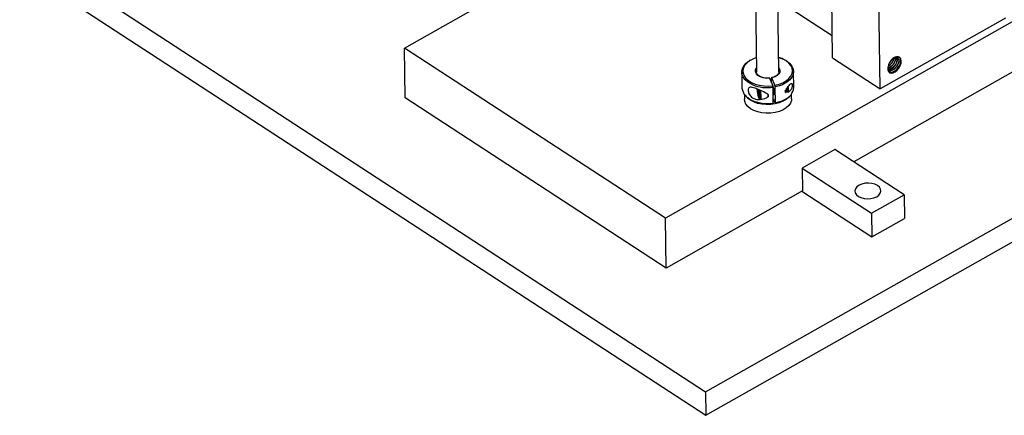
# Model space of a CAD drawing. Header units: inches. Extents: x 0.1 to 43.9, y 0.1 to 33.9.
# Tile 16 of 22: x 34.4 to 40.7, y 23.3 to 25.8. Entities that reach past the tile are written whole.
import ezdxf

# ---------------------------------------------------------------- set-up
doc = ezdxf.new("R2010")
doc.units = ezdxf.units.IN
doc.header["$MEASUREMENT"] = 0

msp = doc.modelspace()

# ---------------------------------------------------------------- linework, layer by layer
at = {"color": 7, "linetype": 'Continuous', "lineweight": 25}
for p, q in [((28.6291, 30.0376), (38.784, 23.4193)), ((28.6309, 29.8885), (38.7859, 23.2702)), ((39.5867, 25.5304), (39.5763, 26.3874)), ((39.8882, 25.3339), (39.8777, 26.191)), ((36.8805, 25.5931), (37.746, 26.0828)), ((39.0991, 26.0805), (39.1069, 25.4415)), ((39.2475, 25.4432), (39.2397, 26.0822)), ((39.242, 25.8964), (39.585, 25.6729)), ((40.6816, 25.7828), (39.8882, 25.3339)), ((40.7385, 25.7667), (38.5307, 24.5176)), ((38.5307, 24.5176), (36.8805, 25.5931)), ((36.8844, 25.2771), (36.8805, 25.5931)), ((39.5867, 25.5304), (39.8882, 25.3339)), ((39.0131, 25.4403), (39.0143, 25.3397)), ((39.3424, 25.3437), (39.3412, 25.4443)), ((40.7423, 25.4507), (39.7217, 24.8733)), ((39.1893, 25.4017), (39.209, 25.3549)), ((39.2016, 25.3724), (39.2012, 25.4024)), ((39.2226, 25.3571), (39.2029, 25.4039)), ((39.212, 25.2446), (39.2108, 25.3452)), ((39.2129, 25.3459), (39.2122, 25.3442)), ((39.2256, 25.2468), (39.2244, 25.3474)), ((38.784, 23.4193), (42.0957, 25.2928)), ((39.0295, 25.2988), (39.0298, 25.2691)), ((39.1157, 25.3325), (39.113, 25.3232)), ((39.1193, 25.3242), (39.113, 25.3232)), ((39.113, 25.3232), (39.1161, 25.2999)), ((39.1216, 25.3187), (39.1157, 25.3325)), ((39.1239, 25.3012), (39.1161, 25.2999)), ((39.1161, 25.2999), (39.122, 25.286)), ((39.1247, 25.2954), (39.1216, 25.3187)), ((39.122, 25.286), (39.1247, 25.2954)), ((39.1796, 25.2858), (39.1794, 25.2993)), ((39.2113, 25.3038), (39.2121, 25.3061)), ((39.2989, 25.3128), (39.3014, 25.3164)), ((39.3047, 25.321), (39.308, 25.3259)), ((39.3287, 25.2727), (39.3283, 25.3024)), ((38.5345, 24.2016), (36.8844, 25.2771)), ((39.0319, 25.2547), (39.0298, 25.2691)), ((39.1234, 25.2726), (39.1285, 25.2687)), ((39.1302, 25.2682), (39.147, 25.2709)), ((39.2134, 25.2703), (39.2116, 25.2746)), ((39.2187, 25.2578), (39.2119, 25.2566)), ((39.224, 25.2453), (39.2148, 25.267)), ((38.7859, 23.2702), (42.0975, 25.1437)), ((39.6024, 24.9514), (39.3949, 24.834)), ((40.0414, 24.665), (39.6022, 24.9512)), ((39.6024, 24.9514), (39.6024, 24.951)), ((39.3949, 24.834), (39.3967, 24.6894)), ((39.3952, 24.8341), (39.8344, 24.5479)), ((39.3967, 24.6894), (38.5345, 24.2016)), ((39.3933, 24.6875), (39.8362, 24.3988)), ((39.8344, 24.5479), (40.0414, 24.665)), ((40.0414, 24.665), (40.0432, 24.5159)), ((39.8344, 24.5479), (39.8362, 24.3988)), ((38.5345, 24.2016), (38.5307, 24.5176)), ((39.8362, 24.3988), (40.0432, 24.5159)), ((38.784, 23.4193), (38.7859, 23.2702))]:
    msp.add_line(p, q, dxfattribs=at)
at = {"color": 7, "linetype": 'Continuous', "lineweight": 25, "flags": 128}
for points in [[(39.1058, 25.5322), (39.0867, 25.5251), (39.0661, 25.5144)], [(39.2464, 25.5331), (39.2529, 25.5312), (39.278, 25.5216), (39.2998, 25.5094), (39.3175, 25.4949), (39.3306, 25.4787), (39.3386, 25.4613), (39.3412, 25.4433), (39.3384, 25.4253), (39.3303, 25.4078), (39.3171, 25.3914), (39.2992, 25.3768), (39.2773, 25.3643), (39.27, 25.361)], [(39.9484, 25.5015), (39.9408, 25.4857), (39.9367, 25.4699), (39.9366, 25.4556), (39.9404, 25.444), (39.9479, 25.4364), (39.9582, 25.4333), (39.9705, 25.4351), (39.9836, 25.4416), (39.9963, 25.4521), (40.0074, 25.4658), (40.0159, 25.4814), (40.0211, 25.4973), (40.0223, 25.5122), (40.0196, 25.5247), (40.0131, 25.5335), (40.0035, 25.538), (39.9917, 25.5376), (39.9787, 25.5324)], [(39.9369, 25.472), (39.9366, 25.4703), (39.9381, 25.4571), (39.9437, 25.4472), (39.9529, 25.4417), (39.9647, 25.4413), (39.978, 25.4462), (39.9913, 25.4558), (40.0033, 25.4693), (40.0124, 25.4849), (40.0178, 25.5012), (40.0187, 25.5162), (40.0151, 25.5282), (40.0073, 25.5358), (39.9961, 25.538), (39.9827, 25.5345), (39.9787, 25.5324), (39.9787, 25.5324)], [(39.0834, 25.36), (39.0708, 25.3657), (39.05, 25.3785), (39.0333, 25.3934), (39.0214, 25.4099), (39.0146, 25.4275), (39.0133, 25.4456), (39.0174, 25.4636), (39.0267, 25.4809), (39.0411, 25.4969), (39.0599, 25.5111), (39.0725, 25.5182)], [(39.9974, 25.5313), (40.0029, 25.5258), (40.0056, 25.5148), (40.004, 25.5012), (39.998, 25.4861), (39.9886, 25.4722), (39.9765, 25.4605), (39.9635, 25.4531), (39.9508, 25.4506), (39.9401, 25.4535), (39.9401, 25.4535)], [(39.2132, 25.3452), (39.2108, 25.3494), (39.2103, 25.3498)], [(39.2132, 25.3054), (39.2137, 25.304), (39.2161, 25.2998), (39.2181, 25.2993), (39.2194, 25.3027), (39.2198, 25.3095), (39.2192, 25.3185), (39.2178, 25.3284), (39.2156, 25.3378), (39.2132, 25.3452), (39.2132, 25.3452)], [(39.3105, 25.2838), (39.3097, 25.2829), (39.2938, 25.2685), (39.2737, 25.2561), (39.2502, 25.2463), (39.2241, 25.2393), (39.1964, 25.2354), (39.168, 25.2348), (39.1399, 25.2374), (39.1133, 25.2432), (39.0891, 25.252), (39.0681, 25.2634), (39.051, 25.2771), (39.0477, 25.2806)], [(39.1192, 25.2793), (39.1228, 25.2732), (39.1257, 25.2725), (39.1276, 25.2774), (39.1282, 25.2872), (39.1273, 25.3003), (39.1252, 25.3149), (39.1221, 25.3285), (39.122, 25.3289)], [(39.1284, 25.3261), (39.1286, 25.3256), (39.1315, 25.3105), (39.1333, 25.2954), (39.1338, 25.2822), (39.1329, 25.2728), (39.1307, 25.2684), (39.1294, 25.2683)], [(39.1792, 25.2992), (39.1794, 25.2958), (39.1793, 25.2852)], [(39.3287, 25.2727), (39.3276, 25.2613), (39.3216, 25.2444), (39.3104, 25.2285), (39.2945, 25.2141), (39.2744, 25.2018), (39.2509, 25.1919), (39.2248, 25.1849), (39.197, 25.1811), (39.1686, 25.1804), (39.1406, 25.1831), (39.114, 25.1889), (39.0897, 25.1977), (39.0687, 25.2091), (39.0517, 25.2228), (39.0393, 25.2382), (39.0319, 25.2547)], [(39.8714, 24.7234), (39.8549, 24.7316), (39.8355, 24.7369), (39.8144, 24.739), (39.793, 24.7376), (39.7729, 24.733), (39.7553, 24.7254), (39.7416, 24.7153), (39.7326, 24.7035), (39.7289, 24.6906), (39.7308, 24.6777), (39.7382, 24.6655), (39.7505, 24.655), (39.767, 24.6468), (39.7864, 24.6414), (39.8075, 24.6394), (39.8289, 24.6407), (39.849, 24.6453), (39.8665, 24.6529), (39.8803, 24.663), (39.8893, 24.6749), (39.893, 24.6877), (39.8911, 24.7007), (39.8837, 24.7128), (39.8714, 24.7234)]]:
    msp.add_lwpolyline(points, dxfattribs=at)
at = {"color": 8, "linetype": 'Continuous', "lineweight": 25, "flags": 128}
for points in [[(39.0661, 25.5144), (39.0649, 25.5137), (39.0469, 25.5002), (39.0331, 25.4849), (39.0242, 25.4683), (39.0202, 25.4511), (39.0215, 25.4338), (39.0279, 25.417), (39.0393, 25.4012), (39.0552, 25.3869), (39.0752, 25.3747), (39.0985, 25.3649), (39.1244, 25.3578), (39.1521, 25.3537), (39.1806, 25.3527), (39.209, 25.3549)], [(39.2226, 25.3571), (39.2491, 25.3638), (39.2732, 25.3733), (39.2941, 25.3853), (39.3111, 25.3993), (39.3237, 25.415), (39.3315, 25.4317), (39.3341, 25.449), (39.3316, 25.4662), (39.3239, 25.4829), (39.3114, 25.4983), (39.2944, 25.5121), (39.2757, 25.5228)], [(39.1893, 25.4017), (39.1685, 25.4012), (39.1484, 25.4041), (39.1304, 25.4102), (39.1157, 25.419), (39.1054, 25.4298), (39.1003, 25.442), (39.1007, 25.4546), (39.1066, 25.4666)], [(39.2472, 25.4683), (39.2488, 25.466), (39.2539, 25.4539), (39.2535, 25.4413), (39.2476, 25.4292), (39.2366, 25.4184), (39.2214, 25.4098), (39.2029, 25.4039)], [(39.27, 25.361), (39.2521, 25.3544), (39.2244, 25.3474)]]:
    msp.add_lwpolyline(points, dxfattribs=at)
at = {"color": 7, "linetype": 'Continuous', "lineweight": 25}
for centre, radius, start, end in [((39.1942, 25.3521), 0.1892, 64.47218, 73.98313), ((40.0236, 25.458), 0.087, 121.11995, 149.944), ((39.2667, 25.3337), 0.0421, 349.27622, 23.90758), ((39.1088, 25.353), 0.0954, 187.97892, 248.49155), ((39.2646, 25.3332), 0.155, 179.57282, 200.32789), ((39.2509, 25.3519), 0.0919, 289.92326, 354.92202), ((39.2809, 25.3203), 0.0195, 337.36223, 6.5415)]:
    msp.add_arc(centre, radius, start, end, dxfattribs=at)
at = {"color": 8, "linetype": 'Continuous', "lineweight": 25}
for centre, radius, start, end in [((39.1747, 25.5908), 0.2482, 248.41727, 278.3579), ((39.1762, 25.4881), 0.2461, 245.43037, 278.3726), ((39.1885, 25.4543), 0.2109, 280.15188, 296.40377)]:
    msp.add_arc(centre, radius, start, end, dxfattribs=at)
at = {"color": 7, "linetype": 'Continuous', "lineweight": 25}
for points, knots in [([(39.9847, 25.5334), (39.9849, 25.5331), (39.987, 25.5293), (39.9855, 25.5167), (39.9789, 25.4983), (39.9657, 25.4804), (39.9506, 25.4679), (39.9412, 25.4658), (39.9372, 25.4649)], [0, 0, 0, 0, 0.0189752, 0.211653, 0.4244709, 0.6341156, 0.8459759, 1, 1, 1, 1]), ([(39.9837, 25.5327), (39.9841, 25.5296), (39.9851, 25.5224), (39.9813, 25.5083), (39.9736, 25.4932), (39.9626, 25.4798), (39.9498, 25.4696), (39.9413, 25.4668), (39.9372, 25.4654)], [0, 0, 0, 0, 0.1384751, 0.3133807, 0.487064, 0.6607636, 0.8356578, 1, 1, 1, 1]), ([(39.9912, 25.5334), (39.992, 25.5325), (39.9948, 25.5292), (39.9957, 25.5191), (39.9932, 25.5049), (39.9862, 25.4896), (39.9758, 25.4756), (39.9632, 25.4648), (39.9499, 25.4579), (39.942, 25.4578), (39.938, 25.4578)], [0, 0, 0, 0, 0.049028, 0.185372, 0.321724, 0.459019, 0.59447, 0.732298, 0.867358, 1, 1, 1, 1]), ([(39.9919, 25.5331), (39.9935, 25.5308), (39.9972, 25.5253), (39.9963, 25.51), (39.9894, 25.4914), (39.9762, 25.4732), (39.96, 25.4609), (39.9469, 25.4555), (39.9416, 25.4571), (39.9407, 25.4574)], [0, 0, 0, 0, 0.115051, 0.272852, 0.447148, 0.618846, 0.792357, 0.965041, 1, 1, 1, 1]), ([(39.9484, 25.5015), (39.9518, 25.5068), (39.9586, 25.5174), (39.9713, 25.5289), (39.9837, 25.5351), (39.9945, 25.5357), (39.9988, 25.5314), (40.001, 25.5292)], [0, 0, 0, 0, 0.204057, 0.408115, 0.6124, 0.805602, 1, 1, 1, 1]), ([(40.001, 25.5292), (40.0004, 25.5297), (39.9974, 25.5322), (39.9904, 25.5345), (39.9825, 25.5334), (39.9781, 25.5317), (39.9775, 25.5315)], [0, 0, 0, 0, 0.103139, 0.520979, 0.938818, 1, 1, 1, 1]), ([(39.9745, 25.5291), (39.9745, 25.5275), (39.9746, 25.5204), (39.9679, 25.5048), (39.9553, 25.4878), (39.9439, 25.4771), (39.9384, 25.4754), (39.9383, 25.4754)], [0, 0, 0, 0, 0.089132, 0.393237, 0.692808, 0.995544, 1, 1, 1, 1]), ([(39.9733, 25.5282), (39.9733, 25.5277), (39.9733, 25.5228), (39.9691, 25.5117), (39.9609, 25.4971), (39.95, 25.4846), (39.9421, 25.4797), (39.9386, 25.4775)], [0, 0, 0, 0, 0.02978, 0.286932, 0.539624, 0.795786, 1, 1, 1, 1]), ([(40.001, 25.5292), (40.0032, 25.5261), (40.0076, 25.5198), (40.007, 25.5032), (40, 25.4845), (39.9869, 25.4664), (39.9704, 25.4536), (39.9534, 25.448), (39.945, 25.4515), (39.9409, 25.4532)], [0, 0, 0, 0, 0.136428, 0.270401, 0.418377, 0.564148, 0.711458, 0.858066, 1, 1, 1, 1]), ([(39.9568, 25.5125), (39.9567, 25.5124), (39.955, 25.5078), (39.9513, 25.5037), (39.9476, 25.4998)], [0, 0, 0, 0, 0.022084, 1, 1, 1, 1]), ([(39.1654, 25.4031), (39.1645, 25.4031), (39.1575, 25.4034), (39.1452, 25.4063), (39.1302, 25.4119), (39.1183, 25.4196), (39.1106, 25.4284), (39.107, 25.4357), (39.1073, 25.4399), (39.1074, 25.4412)], [0, 0, 0, 0, 0.028418, 0.208923, 0.388479, 0.566719, 0.744261, 0.923233, 1, 1, 1, 1]), ([(39.2217, 25.4121), (39.2169, 25.41), (39.2101, 25.4072), (39.2024, 25.4054), (39.2002, 25.4049)], [0, 0, 0, 0, 0.7209636, 1, 1, 1, 1]), ([(39.247, 25.4435), (39.2471, 25.4416), (39.2473, 25.4368), (39.2434, 25.4287), (39.2348, 25.4198), (39.2269, 25.414), (39.2218, 25.4121), (39.2217, 25.4121)], [0, 0, 0, 0, 0.168436, 0.435937, 0.721476, 0.996991, 1, 1, 1, 1]), ([(39.1794, 25.2993), (39.1736, 25.303), (39.1569, 25.3139), (39.1274, 25.3265), (39.0993, 25.3387), (39.08, 25.3446), (39.0666, 25.3456), (39.0581, 25.3417), (39.054, 25.3334), (39.0536, 25.3227), (39.0561, 25.3108), (39.0615, 25.2986), (39.0698, 25.2871), (39.0826, 25.2761), (39.103, 25.2673), (39.133, 25.2661), (39.1616, 25.2729), (39.176, 25.2832), (39.1796, 25.2858)], [0, 0, 0, 0, 0.064087, 0.184793, 0.269963, 0.332562, 0.381759, 0.431271, 0.473633, 0.512214, 0.549778, 0.587679, 0.627354, 0.671199, 0.737345, 0.831584, 0.958673, 1, 1, 1, 1]), ([(39.1899, 25.4032), (39.1868, 25.4029), (39.1787, 25.4021), (39.1705, 25.4027), (39.1654, 25.4031)], [0, 0, 0, 0, 0.380477, 1, 1, 1, 1]), ([(39.1882, 25.403), (39.1883, 25.403), (39.1885, 25.4031), (39.1888, 25.4027), (39.1892, 25.402), (39.1893, 25.4017)], [0, 0, 0, 0, 0.155114, 0.660573, 1, 1, 1, 1]), ([(39.2029, 25.4039), (39.2027, 25.4043), (39.2023, 25.4051), (39.2018, 25.4054), (39.2014, 25.4049), (39.2012, 25.4038), (39.2012, 25.4028), (39.2012, 25.4024)], [0, 0, 0, 0, 0.215874, 0.431783, 0.647329, 0.861963, 1, 1, 1, 1]), ([(39.209, 25.3549), (39.2092, 25.3544), (39.2096, 25.3533), (39.2101, 25.3511), (39.2105, 25.3488), (39.2107, 25.3467), (39.2108, 25.3456), (39.2108, 25.3452)], [0, 0, 0, 0, 0.214958, 0.429922, 0.644762, 0.859422, 1, 1, 1, 1]), ([(39.2091, 25.3458), (39.2094, 25.3454), (39.2107, 25.3438), (39.2132, 25.3376), (39.216, 25.3283), (39.2183, 25.3181), (39.2196, 25.3089), (39.2198, 25.3024), (39.2195, 25.2992), (39.2189, 25.2996), (39.2187, 25.2997)], [0, 0, 0, 0, 0.041407, 0.193495, 0.345583, 0.497671, 0.649758, 0.801846, 0.953934, 1, 1, 1, 1]), ([(39.2188, 25.3217), (39.2184, 25.324), (39.2172, 25.3295), (39.2146, 25.3379), (39.2119, 25.3445), (39.2103, 25.3463), (39.2098, 25.347)], [0, 0, 0, 0, 0.212698, 0.52729, 0.841885, 1, 1, 1, 1]), ([(39.2148, 25.3409), (39.2139, 25.342), (39.2126, 25.3437), (39.2113, 25.3454), (39.2107, 25.3461)], [0, 0, 0, 0, 0.624219, 1, 1, 1, 1]), ([(39.2244, 25.3474), (39.2244, 25.3481), (39.2243, 25.3494), (39.224, 25.3518), (39.2236, 25.3541), (39.2231, 25.3559), (39.2227, 25.3568), (39.2226, 25.3571)], [0, 0, 0, 0, 0.2144422, 0.4288887, 0.6434134, 0.8581321, 1, 1, 1, 1]), ([(39.3179, 25.3622), (39.3146, 25.3585), (39.3078, 25.3512), (39.299, 25.3397), (39.2937, 25.3305), (39.2916, 25.3252), (39.2911, 25.3207), (39.2918, 25.3172), (39.2944, 25.3141), (39.3003, 25.3122), (39.3092, 25.3138), (39.3183, 25.32), (39.325, 25.3291), (39.329, 25.3386), (39.3314, 25.3478), (39.3325, 25.3561), (39.3325, 25.3626), (39.3317, 25.367), (39.33, 25.3694), (39.3271, 25.3696), (39.3229, 25.3671), (39.3194, 25.3636), (39.3179, 25.3622)], [0, 0, 0, 0, 0.0906703, 0.1832072, 0.214907, 0.2468739, 0.2687434, 0.290635, 0.319777, 0.3677587, 0.4512552, 0.5388917, 0.6061461, 0.6584772, 0.7014694, 0.7446777, 0.7827064, 0.81855, 0.855438, 0.8961489, 0.9551731, 1, 1, 1, 1]), ([(39.2134, 25.3062), (39.2134, 25.3062), (39.2137, 25.3063), (39.2138, 25.3082), (39.2134, 25.3129), (39.2124, 25.3185), (39.2114, 25.3223), (39.211, 25.3238)], [0, 0, 0, 0, 0.046235, 0.309004, 0.571769, 0.834534, 1, 1, 1, 1]), ([(39.2121, 25.3063), (39.2122, 25.3068), (39.2124, 25.3079), (39.2121, 25.312), (39.2114, 25.3155), (39.2111, 25.3169)], [0, 0, 0, 0, 0.354636, 0.74849, 1, 1, 1, 1]), ([(39.2134, 25.3061), (39.2143, 25.305), (39.2162, 25.3027), (39.218, 25.3004), (39.2189, 25.2993)], [0, 0, 0, 0, 0.499877, 1, 1, 1, 1]), ([(39.2865, 25.3273), (39.2869, 25.3248), (39.2876, 25.3209), (39.2877, 25.3183), (39.2877, 25.3174)], [0, 0, 0, 0, 0.625048, 1, 1, 1, 1]), ([(39.2888, 25.3115), (39.289, 25.3122), (39.2895, 25.3137), (39.2891, 25.3181), (39.289, 25.3207)], [0, 0, 0, 0, 0.437016, 1, 1, 1, 1]), ([(39.2929, 25.3191), (39.2929, 25.3191), (39.2932, 25.3192), (39.2932, 25.3211), (39.2931, 25.3242), (39.2926, 25.3267), (39.2926, 25.327)], [0, 0, 0, 0, 0.075718, 0.506084, 0.936443, 1, 1, 1, 1]), ([(39.2929, 25.319), (39.2938, 25.3179), (39.2952, 25.3161), (39.2967, 25.3143), (39.2972, 25.3137)], [0, 0, 0, 0, 0.643279, 1, 1, 1, 1]), ([(39.2965, 25.336), (39.2969, 25.3344), (39.298, 25.3294), (39.299, 25.3219), (39.2994, 25.3149), (39.2989, 25.3132), (39.2986, 25.3124)], [0, 0, 0, 0, 0.140648, 0.4271, 0.713554, 1, 1, 1, 1]), ([(39.3003, 25.3225), (39.3, 25.3254), (39.2994, 25.3299), (39.2982, 25.3352), (39.2978, 25.3371)], [0, 0, 0, 0, 0.634889, 1, 1, 1, 1]), ([(39.3029, 25.321), (39.303, 25.3215), (39.3033, 25.3226), (39.3028, 25.3274), (39.3017, 25.3336), (39.3006, 25.338), (39.3, 25.3401)], [0, 0, 0, 0, 0.236918, 0.500032, 0.763146, 1, 1, 1, 1]), ([(39.3013, 25.3164), (39.3013, 25.3165), (39.3014, 25.3166), (39.3009, 25.3191), (39.3005, 25.3216), (39.3003, 25.3225)], [0, 0, 0, 0, 0.310154, 0.768097, 1, 1, 1, 1]), ([(39.3041, 25.3208), (39.3042, 25.3208), (39.3045, 25.3209), (39.3046, 25.3229), (39.3042, 25.3276), (39.3031, 25.334), (39.3019, 25.3391), (39.3011, 25.3414), (39.3011, 25.3416)], [0, 0, 0, 0, 0.09012, 0.313005, 0.53588, 0.758756, 0.981632, 1, 1, 1, 1]), ([(39.3014, 25.3164), (39.3015, 25.3166), (39.302, 25.318), (39.3025, 25.3195), (39.303, 25.3208)], [0, 0, 0, 0, 0.114337, 1, 1, 1, 1]), ([(39.3023, 25.3432), (39.3025, 25.3421), (39.3034, 25.3389), (39.3044, 25.3332), (39.3051, 25.3274), (39.3052, 25.3231), (39.3048, 25.3208), (39.3043, 25.3208), (39.3041, 25.3208)], [0, 0, 0, 0, 0.096266, 0.293527, 0.483707, 0.674139, 0.85596, 1, 1, 1, 1]), ([(39.0755, 25.2612), (39.0826, 25.258), (39.0971, 25.2515), (39.1221, 25.2447), (39.1489, 25.2404), (39.1766, 25.239), (39.1976, 25.2399), (39.209, 25.2415), (39.2114, 25.2418)], [0, 0, 0, 0, 0.182461, 0.374357, 0.566092, 0.757707, 0.949305, 1, 1, 1, 1]), ([(39.212, 25.2446), (39.212, 25.244), (39.212, 25.2428), (39.2117, 25.2419), (39.2115, 25.2418), (39.2114, 25.2418)], [0, 0, 0, 0, 0.364736, 0.729463, 1, 1, 1, 1]), ([(39.2134, 25.2703), (39.2134, 25.2705), (39.2134, 25.2708), (39.2135, 25.2712), (39.2136, 25.2715), (39.2137, 25.2715), (39.214, 25.2712), (39.2142, 25.2707), (39.2144, 25.2699), (39.2146, 25.269), (39.2148, 25.268), (39.2148, 25.2674), (39.2148, 25.2671), (39.2148, 25.267)], [0, 0, 0, 0, 0.05287, 0.159923, 0.226635, 0.334068, 0.44153, 0.549106, 0.65671, 0.76427, 0.871678, 0.978891, 1, 1, 1, 1]), ([(39.224, 25.2453), (39.2242, 25.2449), (39.2245, 25.2441), (39.2251, 25.2438), (39.2254, 25.2443), (39.2256, 25.2454), (39.2256, 25.2464), (39.2256, 25.2468)], [0, 0, 0, 0, 0.214958, 0.429915, 0.64477, 0.859432, 1, 1, 1, 1]), ([(39.2267, 25.2439), (39.2288, 25.2445), (39.2394, 25.2474), (39.2587, 25.2521), (39.2734, 25.259), (39.2807, 25.2624)], [0, 0, 0, 0, 0.112816, 0.562002, 1, 1, 1, 1])]:
    msp.add_open_spline(points, degree=3, knots=knots, dxfattribs=at)

doc.saveas('drawing.dxf')
